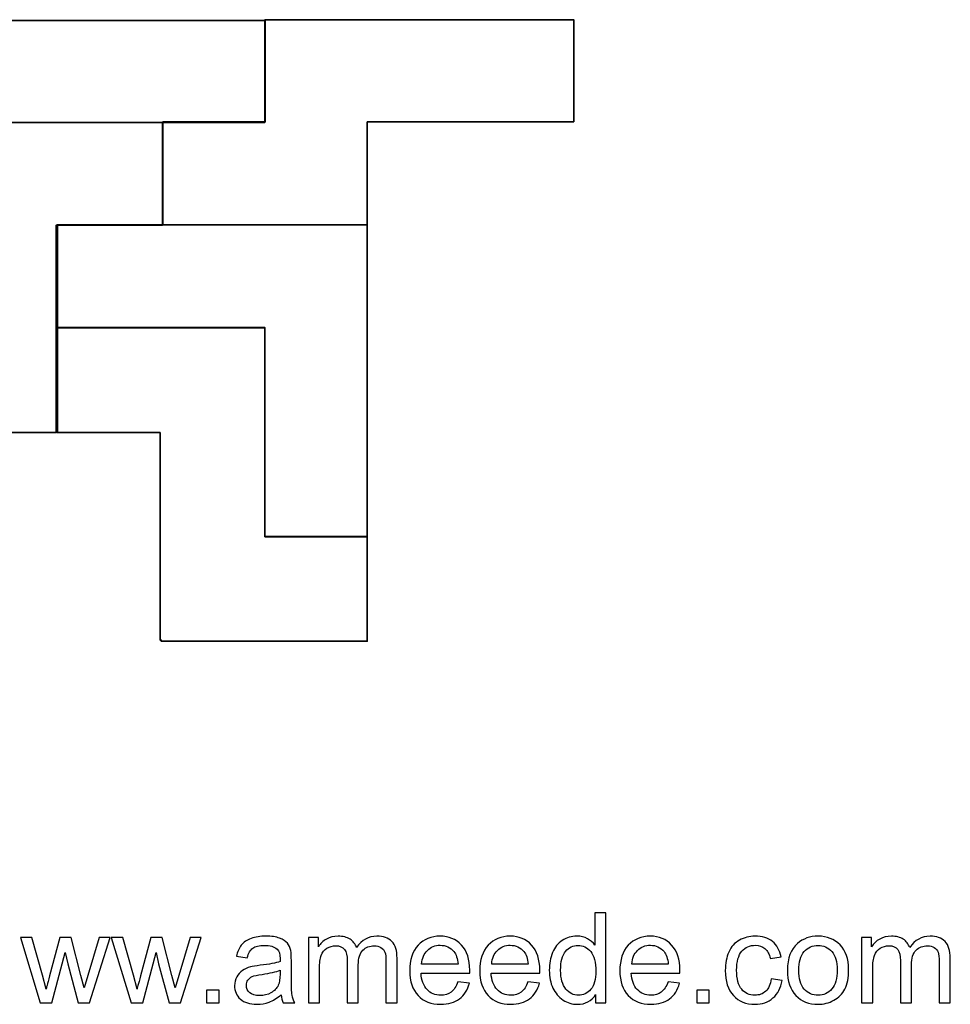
# Model space of a CAD drawing. Header units: centimetres. Extents: x -22.6 to 18, y -21.5 to 17.2.
# Tile 6 of 66: x -2.5 to 3.7, y -21.5 to -14.9. Entities that reach past the tile are written whole.
import ezdxf

# ---------------------------------------------------------------- set-up
doc = ezdxf.new("R2010")
doc.units = ezdxf.units.CM
doc.header["$MEASUREMENT"] = 0
doc.layers.add('Layer 1', color=7, linetype='Continuous')

msp = doc.modelspace()

# ---------------------------------------------------------------- linework, layer by layer
at = {"layer": 'Layer 1', "color": 36, "lineweight": 35}
for points, knots in [([(-2.99923, -15.60958), (-2.99923, -15.60958), (-2.99634, -16.29707), (-2.99634, -16.29707), (-2.99634, -16.29707), (-2.99634, -16.29707), (-3.68094, -16.29707), (-3.68094, -16.29707), (-3.68094, -16.29707), (-3.68094, -16.29707), (-3.68094, -14.92508), (-3.68094, -14.92508), (-3.68094, -14.92508), (-3.68094, -14.92508), (-0.89153, -14.92508), (-0.89153, -14.92508), (-0.89153, -14.92508), (-0.89153, -14.92508), (-0.89153, -15.60958), (-0.89153, -15.60958), (-0.89153, -15.60958), (-0.89153, -15.60958), (-2.99923, -15.60958), (-2.99923, -15.60958)], [0, 0, 0, 0, 0.1428571, 0.1428571, 0.1428571, 0.1428571, 0.2857143, 0.2857143, 0.2857143, 0.2857143, 0.4285714, 0.4285714, 0.4285714, 0.4285714, 0.5714286, 0.5714286, 0.5714286, 0.5714286, 0.7142857, 0.7142857, 0.7142857, 0.7142857, 1, 1, 1, 1]), ([(-0.20386, -15.60502), (-0.20386, -15.60502), (-0.20386, -16.29707), (-0.20386, -16.29707), (-0.20386, -16.29707), (-0.20386, -16.29707), (-1.57708, -16.29707), (-1.57708, -16.29707), (-1.57708, -16.29707), (-1.57708, -16.29707), (-1.57708, -15.60502), (-1.57708, -15.60502), (-1.57708, -15.60502), (-1.57708, -15.60502), (-0.89054, -15.60502), (-0.89054, -15.60502), (-0.89054, -15.60502), (-0.89054, -15.60502), (-0.89054, -14.9189), (-0.89054, -14.9189), (-0.89054, -14.9189), (-0.89054, -14.9189), (1.18436, -14.9189), (1.18436, -14.9189), (1.18436, -14.9189), (1.18436, -14.9189), (1.18436, -15.60502), (1.18436, -15.60502), (1.18436, -15.60502), (1.18436, -15.60502), (-0.20386, -15.60502), (-0.20386, -15.60502)], [0, 0, 0, 0, 0.1111111, 0.1111111, 0.1111111, 0.1111111, 0.2222222, 0.2222222, 0.2222222, 0.2222222, 0.3333333, 0.3333333, 0.3333333, 0.3333333, 0.4444444, 0.4444444, 0.4444444, 0.4444444, 0.5555556, 0.5555556, 0.5555556, 0.5555556, 0.6666667, 0.6666667, 0.6666667, 0.6666667, 0.7777778, 0.7777778, 0.7777778, 0.7777778, 1, 1, 1, 1]), ([(-2.99923, -17.01323), (-2.99923, -17.01323), (-3.68094, -17.01323), (-3.68094, -17.01323), (-3.68094, -17.01323), (-3.68094, -17.01323), (-3.68094, -16.29996), (-3.68094, -16.29996), (-3.68094, -16.29996), (-3.68094, -16.29996), (-2.99923, -16.29996), (-2.99923, -16.29996), (-2.99923, -16.29996), (-2.99923, -16.29996), (-2.99923, -15.60958), (-2.99923, -15.60958), (-2.99923, -15.60958), (-2.99923, -15.60958), (-1.58011, -15.60958), (-1.58011, -15.60958), (-1.58011, -15.60958), (-1.58011, -15.60958), (-1.58011, -16.29996), (-1.58011, -16.29996), (-1.58011, -16.29996), (-1.58011, -16.29996), (-2.29449, -16.29996), (-2.29449, -16.29996), (-2.29449, -16.29996), (-2.29449, -16.29996), (-2.29449, -17.69509), (-2.29449, -17.69509), (-2.29449, -17.69509), (-2.29449, -17.69509), (-2.99923, -17.69509), (-2.99923, -17.69509), (-2.99923, -17.69509), (-2.99923, -17.69509), (-2.99923, -17.01323), (-2.99923, -17.01323)], [0, 0, 0, 0, 0.0909091, 0.0909091, 0.0909091, 0.0909091, 0.1818182, 0.1818182, 0.1818182, 0.1818182, 0.2727273, 0.2727273, 0.2727273, 0.2727273, 0.3636364, 0.3636364, 0.3636364, 0.3636364, 0.4545455, 0.4545455, 0.4545455, 0.4545455, 0.5454545, 0.5454545, 0.5454545, 0.5454545, 0.6363636, 0.6363636, 0.6363636, 0.6363636, 0.7272727, 0.7272727, 0.7272727, 0.7272727, 0.8181818, 0.8181818, 0.8181818, 0.8181818, 1, 1, 1, 1]), ([(-0.89153, -16.98745), (-0.89153, -16.98745), (-2.28623, -16.98745), (-2.28623, -16.98745), (-2.28623, -16.98745), (-2.28623, -16.98745), (-2.28623, -16.29707), (-2.28623, -16.29707), (-2.28623, -16.29707), (-2.28623, -16.29707), (-0.20386, -16.29707), (-0.20386, -16.29707), (-0.20386, -16.29707), (-0.20386, -16.29707), (-0.20386, -18.39515), (-0.20386, -18.39515), (-0.20386, -18.39515), (-0.20386, -18.39515), (-0.89153, -18.39515), (-0.89153, -18.39515), (-0.89153, -18.39515), (-0.89153, -18.39515), (-0.89153, -16.98745), (-0.89153, -16.98745)], [0, 0, 0, 0, 0.1428571, 0.1428571, 0.1428571, 0.1428571, 0.2857143, 0.2857143, 0.2857143, 0.2857143, 0.4285714, 0.4285714, 0.4285714, 0.4285714, 0.5714286, 0.5714286, 0.5714286, 0.5714286, 0.7142857, 0.7142857, 0.7142857, 0.7142857, 1, 1, 1, 1]), ([(-1.59666, -17.69509), (-1.59666, -17.69509), (-2.28623, -17.69509), (-2.28623, -17.69509), (-2.28623, -17.69509), (-2.28623, -17.69509), (-2.28623, -16.98996), (-2.28623, -16.98996), (-2.28623, -16.98996), (-2.28623, -16.98996), (-0.89153, -16.98996), (-0.89153, -16.98996), (-0.89153, -16.98996), (-0.89153, -16.98996), (-0.89153, -18.3925), (-0.89153, -18.3925), (-0.89153, -18.3925), (-0.89153, -18.3925), (-0.20386, -18.3925), (-0.20386, -18.3925), (-0.20386, -18.3925), (-0.20386, -18.3925), (-0.20386, -19.09767), (-0.20386, -19.09767), (-0.20386, -19.09767), (-0.20386, -19.09767), (-1.58879, -19.09767), (-1.58879, -19.09767), (-1.58879, -19.09767), (-1.58879, -19.09767), (-1.58879, -19.0898), (-1.58879, -19.0898), (-1.58879, -19.0898), (-1.58879, -19.0898), (-1.59666, -19.0898), (-1.59666, -19.0898), (-1.59666, -19.0898), (-1.59666, -19.0898), (-1.59666, -17.69509), (-1.59666, -17.69509)], [0, 0, 0, 0, 0.0909091, 0.0909091, 0.0909091, 0.0909091, 0.1818182, 0.1818182, 0.1818182, 0.1818182, 0.2727273, 0.2727273, 0.2727273, 0.2727273, 0.3636364, 0.3636364, 0.3636364, 0.3636364, 0.4545455, 0.4545455, 0.4545455, 0.4545455, 0.5454545, 0.5454545, 0.5454545, 0.5454545, 0.6363636, 0.6363636, 0.6363636, 0.6363636, 0.7272727, 0.7272727, 0.7272727, 0.7272727, 0.8181818, 0.8181818, 0.8181818, 0.8181818, 1, 1, 1, 1])]:
    msp.add_open_spline(points, degree=3, knots=knots, dxfattribs=at)
at = {"layer": 'Layer 1', "color": 250}
for points, knots in [([(1.33106, -21.52908), (1.33106, -21.52908), (1.33106, -21.47334), (1.33106, -21.47334), (1.33106, -21.47334), (1.30327, -21.51666), (1.26234, -21.53839), (1.2083, -21.53839), (1.2083, -21.53839), (1.1733, -21.53839), (1.14113, -21.5288), (1.11192, -21.50947), (1.11192, -21.50947), (1.08257, -21.49027), (1.05985, -21.46332), (1.04362, -21.42889), (1.04362, -21.42889), (1.02753, -21.39432), (1.01949, -21.35467), (1.01949, -21.30979), (1.01949, -21.30979), (1.01949, -21.26605), (1.02683, -21.2264), (1.04136, -21.19069), (1.04136, -21.19069), (1.05604, -21.15513), (1.07791, -21.12776), (1.10712, -21.10885), (1.10712, -21.10885), (1.13619, -21.0898), (1.16893, -21.08034), (1.20491, -21.08034), (1.20491, -21.08034), (1.23144, -21.08034), (1.25501, -21.08599), (1.27561, -21.09714), (1.27561, -21.09714), (1.29621, -21.10829), (1.313, -21.12296), (1.32598, -21.14088), (1.32598, -21.14088), (1.32598, -21.14088), (1.32598, -20.92286), (1.32598, -20.92286), (1.32598, -20.92286), (1.32598, -20.92286), (1.40049, -20.92286), (1.40049, -20.92286), (1.40049, -20.92286), (1.40049, -20.92286), (1.40049, -21.52908), (1.40049, -21.52908), (1.40049, -21.52908), (1.40049, -21.52908), (1.33106, -21.52908), (1.33106, -21.52908)], [0, 0, 0, 0, 0.0666667, 0.0666667, 0.0666667, 0.0666667, 0.1333333, 0.1333333, 0.1333333, 0.1333333, 0.2, 0.2, 0.2, 0.2, 0.2666667, 0.2666667, 0.2666667, 0.2666667, 0.3333333, 0.3333333, 0.3333333, 0.3333333, 0.4, 0.4, 0.4, 0.4, 0.4666667, 0.4666667, 0.4666667, 0.4666667, 0.5333333, 0.5333333, 0.5333333, 0.5333333, 0.6, 0.6, 0.6, 0.6, 0.6666667, 0.6666667, 0.6666667, 0.6666667, 0.7333333, 0.7333333, 0.7333333, 0.7333333, 0.8, 0.8, 0.8, 0.8, 0.8666667, 0.8666667, 0.8666667, 0.8666667, 1, 1, 1, 1]), ([(-2.4029, -21.52908), (-2.4029, -21.52908), (-2.53568, -21.08966), (-2.53568, -21.08966), (-2.53568, -21.08966), (-2.53568, -21.08966), (-2.45779, -21.08966), (-2.45779, -21.08966), (-2.45779, -21.08966), (-2.45779, -21.08966), (-2.38766, -21.34324), (-2.38766, -21.34324), (-2.38766, -21.34324), (-2.38766, -21.34324), (-2.36282, -21.43764), (-2.36282, -21.43764), (-2.36282, -21.43764), (-2.36183, -21.43298), (-2.35421, -21.40279), (-2.3401, -21.34705), (-2.3401, -21.34705), (-2.3401, -21.34705), (-2.27053, -21.08966), (-2.27053, -21.08966), (-2.27053, -21.08966), (-2.27053, -21.08966), (-2.19419, -21.08966), (-2.19419, -21.08966), (-2.19419, -21.08966), (-2.19419, -21.08966), (-2.12801, -21.34479), (-2.12801, -21.34479), (-2.12801, -21.34479), (-2.12801, -21.34479), (-2.10642, -21.42847), (-2.10642, -21.42847), (-2.10642, -21.42847), (-2.10642, -21.42847), (-2.08116, -21.34366), (-2.08116, -21.34366), (-2.08116, -21.34366), (-2.08116, -21.34366), (-2.00524, -21.08966), (-2.00524, -21.08966), (-2.00524, -21.08966), (-2.00524, -21.08966), (-1.93285, -21.08966), (-1.93285, -21.08966), (-1.93285, -21.08966), (-1.93285, -21.08966), (-2.07072, -21.52908), (-2.07072, -21.52908), (-2.07072, -21.52908), (-2.07072, -21.52908), (-2.14777, -21.52908), (-2.14777, -21.52908), (-2.14777, -21.52908), (-2.14777, -21.52908), (-2.21748, -21.26619), (-2.21748, -21.26619), (-2.21748, -21.26619), (-2.21748, -21.26619), (-2.23512, -21.19098), (-2.23512, -21.19098), (-2.23512, -21.19098), (-2.23512, -21.19098), (-2.32402, -21.52908), (-2.32402, -21.52908), (-2.32402, -21.52908), (-2.32402, -21.52908), (-2.4029, -21.52908), (-2.4029, -21.52908)], [0, 0, 0, 0, 0.0526316, 0.0526316, 0.0526316, 0.0526316, 0.1052632, 0.1052632, 0.1052632, 0.1052632, 0.1578947, 0.1578947, 0.1578947, 0.1578947, 0.2105263, 0.2105263, 0.2105263, 0.2105263, 0.2631579, 0.2631579, 0.2631579, 0.2631579, 0.3157895, 0.3157895, 0.3157895, 0.3157895, 0.3684211, 0.3684211, 0.3684211, 0.3684211, 0.4210526, 0.4210526, 0.4210526, 0.4210526, 0.4736842, 0.4736842, 0.4736842, 0.4736842, 0.5263158, 0.5263158, 0.5263158, 0.5263158, 0.5789474, 0.5789474, 0.5789474, 0.5789474, 0.6315789, 0.6315789, 0.6315789, 0.6315789, 0.6842105, 0.6842105, 0.6842105, 0.6842105, 0.7368421, 0.7368421, 0.7368421, 0.7368421, 0.7894737, 0.7894737, 0.7894737, 0.7894737, 0.8421053, 0.8421053, 0.8421053, 0.8421053, 0.8947368, 0.8947368, 0.8947368, 0.8947368, 1, 1, 1, 1]), ([(-1.79146, -21.52908), (-1.79146, -21.52908), (-1.92424, -21.08966), (-1.92424, -21.08966), (-1.92424, -21.08966), (-1.92424, -21.08966), (-1.84635, -21.08966), (-1.84635, -21.08966), (-1.84635, -21.08966), (-1.84635, -21.08966), (-1.77622, -21.34324), (-1.77622, -21.34324), (-1.77622, -21.34324), (-1.77622, -21.34324), (-1.75138, -21.43764), (-1.75138, -21.43764), (-1.75138, -21.43764), (-1.75039, -21.43298), (-1.74277, -21.40279), (-1.72866, -21.34705), (-1.72866, -21.34705), (-1.72866, -21.34705), (-1.65909, -21.08966), (-1.65909, -21.08966), (-1.65909, -21.08966), (-1.65909, -21.08966), (-1.58275, -21.08966), (-1.58275, -21.08966), (-1.58275, -21.08966), (-1.58275, -21.08966), (-1.51657, -21.34479), (-1.51657, -21.34479), (-1.51657, -21.34479), (-1.51657, -21.34479), (-1.49498, -21.42847), (-1.49498, -21.42847), (-1.49498, -21.42847), (-1.49498, -21.42847), (-1.46972, -21.34366), (-1.46972, -21.34366), (-1.46972, -21.34366), (-1.46972, -21.34366), (-1.3938, -21.08966), (-1.3938, -21.08966), (-1.3938, -21.08966), (-1.3938, -21.08966), (-1.32141, -21.08966), (-1.32141, -21.08966), (-1.32141, -21.08966), (-1.32141, -21.08966), (-1.45928, -21.52908), (-1.45928, -21.52908), (-1.45928, -21.52908), (-1.45928, -21.52908), (-1.53633, -21.52908), (-1.53633, -21.52908), (-1.53633, -21.52908), (-1.53633, -21.52908), (-1.60604, -21.26619), (-1.60604, -21.26619), (-1.60604, -21.26619), (-1.60604, -21.26619), (-1.62368, -21.19098), (-1.62368, -21.19098), (-1.62368, -21.19098), (-1.62368, -21.19098), (-1.71258, -21.52908), (-1.71258, -21.52908), (-1.71258, -21.52908), (-1.71258, -21.52908), (-1.79146, -21.52908), (-1.79146, -21.52908)], [0, 0, 0, 0, 0.0526316, 0.0526316, 0.0526316, 0.0526316, 0.1052632, 0.1052632, 0.1052632, 0.1052632, 0.1578947, 0.1578947, 0.1578947, 0.1578947, 0.2105263, 0.2105263, 0.2105263, 0.2105263, 0.2631579, 0.2631579, 0.2631579, 0.2631579, 0.3157895, 0.3157895, 0.3157895, 0.3157895, 0.3684211, 0.3684211, 0.3684211, 0.3684211, 0.4210526, 0.4210526, 0.4210526, 0.4210526, 0.4736842, 0.4736842, 0.4736842, 0.4736842, 0.5263158, 0.5263158, 0.5263158, 0.5263158, 0.5789474, 0.5789474, 0.5789474, 0.5789474, 0.6315789, 0.6315789, 0.6315789, 0.6315789, 0.6842105, 0.6842105, 0.6842105, 0.6842105, 0.7368421, 0.7368421, 0.7368421, 0.7368421, 0.7894737, 0.7894737, 0.7894737, 0.7894737, 0.8421053, 0.8421053, 0.8421053, 0.8421053, 0.8947368, 0.8947368, 0.8947368, 0.8947368, 1, 1, 1, 1]), ([(-0.7835, -21.47405), (-0.81116, -21.49761), (-0.83783, -21.51412), (-0.86337, -21.52386), (-0.86337, -21.52386), (-0.88891, -21.5336), (-0.91628, -21.53839), (-0.94564, -21.53839), (-0.94564, -21.53839), (-0.9939, -21.53839), (-1.03101, -21.52668), (-1.05697, -21.50312), (-1.05697, -21.50312), (-1.08294, -21.47969), (-1.09592, -21.44963), (-1.09592, -21.41309), (-1.09592, -21.41309), (-1.09592, -21.39164), (-1.09098, -21.37202), (-1.08124, -21.35424), (-1.08124, -21.35424), (-1.07137, -21.33646), (-1.05853, -21.32235), (-1.04272, -21.31163), (-1.04272, -21.31163), (-1.02678, -21.3009), (-1.009, -21.29272), (-0.9891, -21.28721), (-0.9891, -21.28721), (-0.97442, -21.2834), (-0.95227, -21.27974), (-0.92278, -21.27607), (-0.92278, -21.27607), (-0.86266, -21.26901), (-0.81821, -21.2604), (-0.78985, -21.25053), (-0.78985, -21.25053), (-0.78957, -21.24037), (-0.78943, -21.23387), (-0.78943, -21.23119), (-0.78943, -21.23119), (-0.78943, -21.201), (-0.79648, -21.17969), (-0.81059, -21.16727), (-0.81059, -21.16727), (-0.82964, -21.15048), (-0.85801, -21.14215), (-0.89554, -21.14215), (-0.89554, -21.14215), (-0.93068, -21.14215), (-0.95664, -21.14836), (-0.97329, -21.16064), (-0.97329, -21.16064), (-0.99009, -21.17291), (-1.00236, -21.19465), (-1.01041, -21.22597), (-1.01041, -21.22597), (-1.01041, -21.22597), (-1.08322, -21.21581), (-1.08322, -21.21581), (-1.08322, -21.21581), (-1.07659, -21.18463), (-1.06572, -21.15937), (-1.05048, -21.14018), (-1.05048, -21.14018), (-1.03524, -21.12099), (-1.01323, -21.10631), (-0.98444, -21.09587), (-0.98444, -21.09587), (-0.9558, -21.08557), (-0.92235, -21.08034), (-0.88453, -21.08034), (-0.88453, -21.08034), (-0.847, -21.08034), (-0.81638, -21.08472), (-0.79281, -21.09361), (-0.79281, -21.09361), (-0.76939, -21.1025), (-0.75203, -21.11351), (-0.74102, -21.12691), (-0.74102, -21.12691), (-0.73002, -21.14032), (-0.72226, -21.15725), (-0.71774, -21.17771), (-0.71774, -21.17771), (-0.71534, -21.19041), (-0.71407, -21.21327), (-0.71407, -21.24615), (-0.71407, -21.24615), (-0.71407, -21.24615), (-0.71407, -21.34493), (-0.71407, -21.34493), (-0.71407, -21.34493), (-0.71407, -21.41393), (-0.71252, -21.45754), (-0.70942, -21.47602), (-0.70942, -21.47602), (-0.70645, -21.49451), (-0.70024, -21.51215), (-0.69121, -21.52908), (-0.69121, -21.52908), (-0.69121, -21.52908), (-0.76911, -21.52908), (-0.76911, -21.52908), (-0.76911, -21.52908), (-0.77658, -21.51342), (-0.78138, -21.49507), (-0.7835, -21.47405)], [0, 0, 0, 0, 0.0357143, 0.0357143, 0.0357143, 0.0357143, 0.0714286, 0.0714286, 0.0714286, 0.0714286, 0.1071429, 0.1071429, 0.1071429, 0.1071429, 0.1428571, 0.1428571, 0.1428571, 0.1428571, 0.1785714, 0.1785714, 0.1785714, 0.1785714, 0.2142857, 0.2142857, 0.2142857, 0.2142857, 0.25, 0.25, 0.25, 0.25, 0.2857143, 0.2857143, 0.2857143, 0.2857143, 0.3214286, 0.3214286, 0.3214286, 0.3214286, 0.3571429, 0.3571429, 0.3571429, 0.3571429, 0.3928571, 0.3928571, 0.3928571, 0.3928571, 0.4285714, 0.4285714, 0.4285714, 0.4285714, 0.4642857, 0.4642857, 0.4642857, 0.4642857, 0.5, 0.5, 0.5, 0.5, 0.5357143, 0.5357143, 0.5357143, 0.5357143, 0.5714286, 0.5714286, 0.5714286, 0.5714286, 0.6071429, 0.6071429, 0.6071429, 0.6071429, 0.6428571, 0.6428571, 0.6428571, 0.6428571, 0.6785714, 0.6785714, 0.6785714, 0.6785714, 0.7142857, 0.7142857, 0.7142857, 0.7142857, 0.75, 0.75, 0.75, 0.75, 0.7857143, 0.7857143, 0.7857143, 0.7857143, 0.8214286, 0.8214286, 0.8214286, 0.8214286, 0.8571429, 0.8571429, 0.8571429, 0.8571429, 0.8928571, 0.8928571, 0.8928571, 0.8928571, 0.9285714, 0.9285714, 0.9285714, 0.9285714, 1, 1, 1, 1]), ([(-0.59963, -21.52908), (-0.59963, -21.52908), (-0.59963, -21.08966), (-0.59963, -21.08966), (-0.59963, -21.08966), (-0.59963, -21.08966), (-0.53274, -21.08966), (-0.53274, -21.08966), (-0.53274, -21.08966), (-0.53274, -21.08966), (-0.53274, -21.15175), (-0.53274, -21.15175), (-0.53274, -21.15175), (-0.51906, -21.1303), (-0.50071, -21.11294), (-0.47785, -21.09996), (-0.47785, -21.09996), (-0.45499, -21.08684), (-0.42903, -21.08034), (-0.39982, -21.08034), (-0.39982, -21.08034), (-0.36736, -21.08034), (-0.34069, -21.08712), (-0.31995, -21.10052), (-0.31995, -21.10052), (-0.2992, -21.11407), (-0.28453, -21.13284), (-0.27606, -21.15711), (-0.27606, -21.15711), (-0.24107, -21.10589), (-0.19577, -21.08034), (-0.13989, -21.08034), (-0.13989, -21.08034), (-0.09614, -21.08034), (-0.06242, -21.09234), (-0.03899, -21.11647), (-0.03899, -21.11647), (-0.01543, -21.1406), (-0.00357, -21.17771), (-0.00357, -21.22781), (-0.00357, -21.22781), (-0.00357, -21.22781), (-0.00357, -21.52908), (-0.00357, -21.52908), (-0.00357, -21.52908), (-0.00357, -21.52908), (-0.07808, -21.52908), (-0.07808, -21.52908), (-0.07808, -21.52908), (-0.07808, -21.52908), (-0.07808, -21.2525), (-0.07808, -21.2525), (-0.07808, -21.2525), (-0.07808, -21.22287), (-0.08062, -21.20142), (-0.08542, -21.1883), (-0.08542, -21.1883), (-0.09022, -21.17517), (-0.09897, -21.16473), (-0.11181, -21.15669), (-0.11181, -21.15669), (-0.12451, -21.14864), (-0.13946, -21.14469), (-0.15654, -21.14469), (-0.15654, -21.14469), (-0.18758, -21.14469), (-0.21327, -21.15499), (-0.23373, -21.17545), (-0.23373, -21.17545), (-0.25419, -21.19606), (-0.26435, -21.22894), (-0.26435, -21.27409), (-0.26435, -21.27409), (-0.26435, -21.27409), (-0.26435, -21.52908), (-0.26435, -21.52908), (-0.26435, -21.52908), (-0.26435, -21.52908), (-0.33886, -21.52908), (-0.33886, -21.52908), (-0.33886, -21.52908), (-0.33886, -21.52908), (-0.33886, -21.24389), (-0.33886, -21.24389), (-0.33886, -21.24389), (-0.33886, -21.21087), (-0.34492, -21.18604), (-0.35706, -21.16953), (-0.35706, -21.16953), (-0.36919, -21.15302), (-0.38909, -21.14469), (-0.41661, -21.14469), (-0.41661, -21.14469), (-0.43749, -21.14469), (-0.45682, -21.1502), (-0.4746, -21.1612), (-0.4746, -21.1612), (-0.49238, -21.17221), (-0.50523, -21.1883), (-0.51327, -21.2096), (-0.51327, -21.2096), (-0.52117, -21.23077), (-0.52512, -21.26139), (-0.52512, -21.30133), (-0.52512, -21.30133), (-0.52512, -21.30133), (-0.52512, -21.52908), (-0.52512, -21.52908), (-0.52512, -21.52908), (-0.52512, -21.52908), (-0.59963, -21.52908), (-0.59963, -21.52908)], [0, 0, 0, 0, 0.0344828, 0.0344828, 0.0344828, 0.0344828, 0.0689655, 0.0689655, 0.0689655, 0.0689655, 0.1034483, 0.1034483, 0.1034483, 0.1034483, 0.137931, 0.137931, 0.137931, 0.137931, 0.1724138, 0.1724138, 0.1724138, 0.1724138, 0.2068966, 0.2068966, 0.2068966, 0.2068966, 0.2413793, 0.2413793, 0.2413793, 0.2413793, 0.2758621, 0.2758621, 0.2758621, 0.2758621, 0.3103448, 0.3103448, 0.3103448, 0.3103448, 0.3448276, 0.3448276, 0.3448276, 0.3448276, 0.3793103, 0.3793103, 0.3793103, 0.3793103, 0.4137931, 0.4137931, 0.4137931, 0.4137931, 0.4482759, 0.4482759, 0.4482759, 0.4482759, 0.4827586, 0.4827586, 0.4827586, 0.4827586, 0.5172414, 0.5172414, 0.5172414, 0.5172414, 0.5517241, 0.5517241, 0.5517241, 0.5517241, 0.5862069, 0.5862069, 0.5862069, 0.5862069, 0.6206897, 0.6206897, 0.6206897, 0.6206897, 0.6551724, 0.6551724, 0.6551724, 0.6551724, 0.6896552, 0.6896552, 0.6896552, 0.6896552, 0.7241379, 0.7241379, 0.7241379, 0.7241379, 0.7586207, 0.7586207, 0.7586207, 0.7586207, 0.7931034, 0.7931034, 0.7931034, 0.7931034, 0.8275862, 0.8275862, 0.8275862, 0.8275862, 0.862069, 0.862069, 0.862069, 0.862069, 0.8965517, 0.8965517, 0.8965517, 0.8965517, 0.9310345, 0.9310345, 0.9310345, 0.9310345, 1, 1, 1, 1]), ([(0.40537, -21.38684), (0.40537, -21.38684), (0.48242, -21.397), (0.48242, -21.397), (0.48242, -21.397), (0.47042, -21.44173), (0.44799, -21.47659), (0.41525, -21.50128), (0.41525, -21.50128), (0.38251, -21.52598), (0.34074, -21.53839), (0.2898, -21.53839), (0.2898, -21.53839), (0.22574, -21.53839), (0.17494, -21.51864), (0.1374, -21.47913), (0.1374, -21.47913), (0.09986, -21.43976), (0.0811, -21.3843), (0.0811, -21.31304), (0.0811, -21.31304), (0.0811, -21.23938), (0.10001, -21.18209), (0.13796, -21.14145), (0.13796, -21.14145), (0.17592, -21.10066), (0.22517, -21.08034), (0.28571, -21.08034), (0.28571, -21.08034), (0.34427, -21.08034), (0.39211, -21.10024), (0.42922, -21.14018), (0.42922, -21.14018), (0.46633, -21.18011), (0.48496, -21.23627), (0.48496, -21.30866), (0.48496, -21.30866), (0.48496, -21.31304), (0.48482, -21.31967), (0.48454, -21.32842), (0.48454, -21.32842), (0.48454, -21.32842), (0.1573, -21.32842), (0.1573, -21.32842), (0.1573, -21.32842), (0.16012, -21.37654), (0.17367, -21.41351), (0.19822, -21.43905), (0.19822, -21.43905), (0.22263, -21.46459), (0.25325, -21.47743), (0.2898, -21.47743), (0.2898, -21.47743), (0.31704, -21.47743), (0.34032, -21.47024), (0.35951, -21.45584), (0.35951, -21.45584), (0.37884, -21.44145), (0.39408, -21.41845), (0.40537, -21.38684)], [0, 0, 0, 0, 0.0625, 0.0625, 0.0625, 0.0625, 0.125, 0.125, 0.125, 0.125, 0.1875, 0.1875, 0.1875, 0.1875, 0.25, 0.25, 0.25, 0.25, 0.3125, 0.3125, 0.3125, 0.3125, 0.375, 0.375, 0.375, 0.375, 0.4375, 0.4375, 0.4375, 0.4375, 0.5, 0.5, 0.5, 0.5, 0.5625, 0.5625, 0.5625, 0.5625, 0.625, 0.625, 0.625, 0.625, 0.6875, 0.6875, 0.6875, 0.6875, 0.75, 0.75, 0.75, 0.75, 0.8125, 0.8125, 0.8125, 0.8125, 0.875, 0.875, 0.875, 0.875, 1, 1, 1, 1]), ([(0.87626, -21.38684), (0.87626, -21.38684), (0.95331, -21.397), (0.95331, -21.397), (0.95331, -21.397), (0.94131, -21.44173), (0.91888, -21.47659), (0.88614, -21.50128), (0.88614, -21.50128), (0.8534, -21.52598), (0.81163, -21.53839), (0.76069, -21.53839), (0.76069, -21.53839), (0.69663, -21.53839), (0.64583, -21.51864), (0.60829, -21.47913), (0.60829, -21.47913), (0.57075, -21.43976), (0.55199, -21.3843), (0.55199, -21.31304), (0.55199, -21.31304), (0.55199, -21.23938), (0.5709, -21.18209), (0.60885, -21.14145), (0.60885, -21.14145), (0.64681, -21.10066), (0.69606, -21.08034), (0.7566, -21.08034), (0.7566, -21.08034), (0.81516, -21.08034), (0.863, -21.10024), (0.90011, -21.14018), (0.90011, -21.14018), (0.93722, -21.18011), (0.95585, -21.23627), (0.95585, -21.30866), (0.95585, -21.30866), (0.95585, -21.31304), (0.95571, -21.31967), (0.95543, -21.32842), (0.95543, -21.32842), (0.95543, -21.32842), (0.62819, -21.32842), (0.62819, -21.32842), (0.62819, -21.32842), (0.63101, -21.37654), (0.64456, -21.41351), (0.66911, -21.43905), (0.66911, -21.43905), (0.69352, -21.46459), (0.72414, -21.47743), (0.76069, -21.47743), (0.76069, -21.47743), (0.78793, -21.47743), (0.81121, -21.47024), (0.8304, -21.45584), (0.8304, -21.45584), (0.84973, -21.44145), (0.86497, -21.41845), (0.87626, -21.38684)], [0, 0, 0, 0, 0.0625, 0.0625, 0.0625, 0.0625, 0.125, 0.125, 0.125, 0.125, 0.1875, 0.1875, 0.1875, 0.1875, 0.25, 0.25, 0.25, 0.25, 0.3125, 0.3125, 0.3125, 0.3125, 0.375, 0.375, 0.375, 0.375, 0.4375, 0.4375, 0.4375, 0.4375, 0.5, 0.5, 0.5, 0.5, 0.5625, 0.5625, 0.5625, 0.5625, 0.625, 0.625, 0.625, 0.625, 0.6875, 0.6875, 0.6875, 0.6875, 0.75, 0.75, 0.75, 0.75, 0.8125, 0.8125, 0.8125, 0.8125, 0.875, 0.875, 0.875, 0.875, 1, 1, 1, 1]), ([(1.81804, -21.38684), (1.81804, -21.38684), (1.89509, -21.397), (1.89509, -21.397), (1.89509, -21.397), (1.88309, -21.44173), (1.86066, -21.47659), (1.82792, -21.50128), (1.82792, -21.50128), (1.79518, -21.52598), (1.75341, -21.53839), (1.70247, -21.53839), (1.70247, -21.53839), (1.63841, -21.53839), (1.58761, -21.51864), (1.55007, -21.47913), (1.55007, -21.47913), (1.51253, -21.43976), (1.49377, -21.3843), (1.49377, -21.31304), (1.49377, -21.31304), (1.49377, -21.23938), (1.51268, -21.18209), (1.55063, -21.14145), (1.55063, -21.14145), (1.58859, -21.10066), (1.63784, -21.08034), (1.69838, -21.08034), (1.69838, -21.08034), (1.75694, -21.08034), (1.80478, -21.10024), (1.84189, -21.14018), (1.84189, -21.14018), (1.879, -21.18011), (1.89763, -21.23627), (1.89763, -21.30866), (1.89763, -21.30866), (1.89763, -21.31304), (1.89749, -21.31967), (1.89721, -21.32842), (1.89721, -21.32842), (1.89721, -21.32842), (1.56997, -21.32842), (1.56997, -21.32842), (1.56997, -21.32842), (1.57279, -21.37654), (1.58634, -21.41351), (1.61089, -21.43905), (1.61089, -21.43905), (1.6353, -21.46459), (1.66592, -21.47743), (1.70247, -21.47743), (1.70247, -21.47743), (1.72971, -21.47743), (1.75299, -21.47024), (1.77218, -21.45584), (1.77218, -21.45584), (1.79151, -21.44145), (1.80675, -21.41845), (1.81804, -21.38684)], [0, 0, 0, 0, 0.0625, 0.0625, 0.0625, 0.0625, 0.125, 0.125, 0.125, 0.125, 0.1875, 0.1875, 0.1875, 0.1875, 0.25, 0.25, 0.25, 0.25, 0.3125, 0.3125, 0.3125, 0.3125, 0.375, 0.375, 0.375, 0.375, 0.4375, 0.4375, 0.4375, 0.4375, 0.5, 0.5, 0.5, 0.5, 0.5625, 0.5625, 0.5625, 0.5625, 0.625, 0.625, 0.625, 0.625, 0.6875, 0.6875, 0.6875, 0.6875, 0.75, 0.75, 0.75, 0.75, 0.8125, 0.8125, 0.8125, 0.8125, 0.875, 0.875, 0.875, 0.875, 1, 1, 1, 1]), ([(2.51146, -21.36821), (2.51146, -21.36821), (2.58427, -21.37837), (2.58427, -21.37837), (2.58427, -21.37837), (2.57623, -21.42847), (2.55591, -21.46756), (2.52303, -21.49592), (2.52303, -21.49592), (2.49015, -21.52428), (2.44965, -21.53839), (2.40182, -21.53839), (2.40182, -21.53839), (2.34185, -21.53839), (2.29358, -21.51878), (2.25718, -21.47955), (2.25718, -21.47955), (2.22063, -21.44032), (2.20243, -21.38416), (2.20243, -21.31106), (2.20243, -21.31106), (2.20243, -21.26365), (2.21033, -21.2223), (2.22599, -21.18674), (2.22599, -21.18674), (2.24166, -21.15132), (2.2655, -21.12465), (2.29768, -21.10702), (2.29768, -21.10702), (2.32971, -21.08923), (2.36456, -21.08034), (2.40238, -21.08034), (2.40238, -21.08034), (2.44994, -21.08034), (2.48902, -21.09234), (2.51922, -21.11647), (2.51922, -21.11647), (2.54956, -21.1406), (2.56903, -21.17489), (2.5775, -21.2192), (2.5775, -21.2192), (2.5775, -21.2192), (2.50553, -21.23021), (2.50553, -21.23021), (2.50553, -21.23021), (2.49862, -21.20071), (2.48648, -21.17856), (2.46885, -21.1636), (2.46885, -21.1636), (2.45135, -21.14878), (2.43018, -21.14131), (2.40535, -21.14131), (2.40535, -21.14131), (2.36781, -21.14131), (2.33733, -21.15471), (2.31376, -21.18152), (2.31376, -21.18152), (2.29034, -21.20847), (2.27863, -21.25081), (2.27863, -21.30895), (2.27863, -21.30895), (2.27863, -21.36793), (2.28992, -21.41069), (2.31249, -21.43736), (2.31249, -21.43736), (2.33521, -21.46403), (2.36471, -21.47743), (2.40097, -21.47743), (2.40097, -21.47743), (2.43032, -21.47743), (2.45473, -21.46854), (2.47421, -21.45062), (2.47421, -21.45062), (2.49382, -21.43284), (2.50624, -21.40533), (2.51146, -21.36821)], [0, 0, 0, 0, 0.05, 0.05, 0.05, 0.05, 0.1, 0.1, 0.1, 0.1, 0.15, 0.15, 0.15, 0.15, 0.2, 0.2, 0.2, 0.2, 0.25, 0.25, 0.25, 0.25, 0.3, 0.3, 0.3, 0.3, 0.35, 0.35, 0.35, 0.35, 0.4, 0.4, 0.4, 0.4, 0.45, 0.45, 0.45, 0.45, 0.5, 0.5, 0.5, 0.5, 0.55, 0.55, 0.55, 0.55, 0.6, 0.6, 0.6, 0.6, 0.65, 0.65, 0.65, 0.65, 0.7, 0.7, 0.7, 0.7, 0.75, 0.75, 0.75, 0.75, 0.8, 0.8, 0.8, 0.8, 0.85, 0.85, 0.85, 0.85, 0.9, 0.9, 0.9, 0.9, 1, 1, 1, 1]), ([(2.61984, -21.30937), (2.61984, -21.22823), (2.64242, -21.16812), (2.68771, -21.12903), (2.68771, -21.12903), (2.72539, -21.09657), (2.77154, -21.08034), (2.82586, -21.08034), (2.82586, -21.08034), (2.88612, -21.08034), (2.93551, -21.1001), (2.97389, -21.13961), (2.97389, -21.13961), (3.01213, -21.17898), (3.03132, -21.23359), (3.03132, -21.30316), (3.03132, -21.30316), (3.03132, -21.3596), (3.02286, -21.40391), (3.00592, -21.43623), (3.00592, -21.43623), (2.98899, -21.46854), (2.96429, -21.49366), (2.93184, -21.51158), (2.93184, -21.51158), (2.89952, -21.5295), (2.8641, -21.53839), (2.82586, -21.53839), (2.82586, -21.53839), (2.76434, -21.53839), (2.71467, -21.51878), (2.67671, -21.47941), (2.67671, -21.47941), (2.63875, -21.44004), (2.61984, -21.38331), (2.61984, -21.30937)], [0, 0, 0, 0, 0.1, 0.1, 0.1, 0.1, 0.2, 0.2, 0.2, 0.2, 0.3, 0.3, 0.3, 0.3, 0.4, 0.4, 0.4, 0.4, 0.5, 0.5, 0.5, 0.5, 0.6, 0.6, 0.6, 0.6, 0.7, 0.7, 0.7, 0.7, 0.8, 0.8, 0.8, 0.8, 1, 1, 1, 1]), ([(3.11867, -21.52908), (3.11867, -21.52908), (3.11867, -21.08966), (3.11867, -21.08966), (3.11867, -21.08966), (3.11867, -21.08966), (3.18556, -21.08966), (3.18556, -21.08966), (3.18556, -21.08966), (3.18556, -21.08966), (3.18556, -21.15175), (3.18556, -21.15175), (3.18556, -21.15175), (3.19924, -21.1303), (3.21759, -21.11294), (3.24045, -21.09996), (3.24045, -21.09996), (3.26331, -21.08684), (3.28927, -21.08034), (3.31848, -21.08034), (3.31848, -21.08034), (3.35094, -21.08034), (3.37761, -21.08712), (3.39835, -21.10052), (3.39835, -21.10052), (3.4191, -21.11407), (3.43377, -21.13284), (3.44224, -21.15711), (3.44224, -21.15711), (3.47723, -21.10589), (3.52253, -21.08034), (3.57841, -21.08034), (3.57841, -21.08034), (3.62216, -21.08034), (3.65588, -21.09234), (3.67931, -21.11647), (3.67931, -21.11647), (3.70287, -21.1406), (3.71473, -21.17771), (3.71473, -21.22781), (3.71473, -21.22781), (3.71473, -21.22781), (3.71473, -21.52908), (3.71473, -21.52908), (3.71473, -21.52908), (3.71473, -21.52908), (3.64022, -21.52908), (3.64022, -21.52908), (3.64022, -21.52908), (3.64022, -21.52908), (3.64022, -21.2525), (3.64022, -21.2525), (3.64022, -21.2525), (3.64022, -21.22287), (3.63768, -21.20142), (3.63288, -21.1883), (3.63288, -21.1883), (3.62808, -21.17517), (3.61933, -21.16473), (3.60649, -21.15669), (3.60649, -21.15669), (3.59379, -21.14864), (3.57884, -21.14469), (3.56176, -21.14469), (3.56176, -21.14469), (3.53072, -21.14469), (3.50503, -21.15499), (3.48457, -21.17545), (3.48457, -21.17545), (3.46411, -21.19606), (3.45395, -21.22894), (3.45395, -21.27409), (3.45395, -21.27409), (3.45395, -21.27409), (3.45395, -21.52908), (3.45395, -21.52908), (3.45395, -21.52908), (3.45395, -21.52908), (3.37944, -21.52908), (3.37944, -21.52908), (3.37944, -21.52908), (3.37944, -21.52908), (3.37944, -21.24389), (3.37944, -21.24389), (3.37944, -21.24389), (3.37944, -21.21087), (3.37338, -21.18604), (3.36124, -21.16953), (3.36124, -21.16953), (3.34911, -21.15302), (3.32921, -21.14469), (3.30169, -21.14469), (3.30169, -21.14469), (3.28081, -21.14469), (3.26148, -21.1502), (3.2437, -21.1612), (3.2437, -21.1612), (3.22592, -21.17221), (3.21307, -21.1883), (3.20503, -21.2096), (3.20503, -21.2096), (3.19713, -21.23077), (3.19318, -21.26139), (3.19318, -21.30133), (3.19318, -21.30133), (3.19318, -21.30133), (3.19318, -21.52908), (3.19318, -21.52908), (3.19318, -21.52908), (3.19318, -21.52908), (3.11867, -21.52908), (3.11867, -21.52908)], [0, 0, 0, 0, 0.0344828, 0.0344828, 0.0344828, 0.0344828, 0.0689655, 0.0689655, 0.0689655, 0.0689655, 0.1034483, 0.1034483, 0.1034483, 0.1034483, 0.137931, 0.137931, 0.137931, 0.137931, 0.1724138, 0.1724138, 0.1724138, 0.1724138, 0.2068966, 0.2068966, 0.2068966, 0.2068966, 0.2413793, 0.2413793, 0.2413793, 0.2413793, 0.2758621, 0.2758621, 0.2758621, 0.2758621, 0.3103448, 0.3103448, 0.3103448, 0.3103448, 0.3448276, 0.3448276, 0.3448276, 0.3448276, 0.3793103, 0.3793103, 0.3793103, 0.3793103, 0.4137931, 0.4137931, 0.4137931, 0.4137931, 0.4482759, 0.4482759, 0.4482759, 0.4482759, 0.4827586, 0.4827586, 0.4827586, 0.4827586, 0.5172414, 0.5172414, 0.5172414, 0.5172414, 0.5517241, 0.5517241, 0.5517241, 0.5517241, 0.5862069, 0.5862069, 0.5862069, 0.5862069, 0.6206897, 0.6206897, 0.6206897, 0.6206897, 0.6551724, 0.6551724, 0.6551724, 0.6551724, 0.6896552, 0.6896552, 0.6896552, 0.6896552, 0.7241379, 0.7241379, 0.7241379, 0.7241379, 0.7586207, 0.7586207, 0.7586207, 0.7586207, 0.7931034, 0.7931034, 0.7931034, 0.7931034, 0.8275862, 0.8275862, 0.8275862, 0.8275862, 0.862069, 0.862069, 0.862069, 0.862069, 0.8965517, 0.8965517, 0.8965517, 0.8965517, 0.9310345, 0.9310345, 0.9310345, 0.9310345, 1, 1, 1, 1]), ([(0.16153, -21.26746), (0.16153, -21.26746), (0.40622, -21.26746), (0.40622, -21.26746), (0.40622, -21.26746), (0.40297, -21.23049), (0.39352, -21.20283), (0.37814, -21.18434), (0.37814, -21.18434), (0.35457, -21.1557), (0.32381, -21.14131), (0.28613, -21.14131), (0.28613, -21.14131), (0.25198, -21.14131), (0.22334, -21.15274), (0.20005, -21.1756), (0.20005, -21.1756), (0.17691, -21.19846), (0.16407, -21.22908), (0.16153, -21.26746)], [0, 0, 0, 0, 0.1666667, 0.1666667, 0.1666667, 0.1666667, 0.3333333, 0.3333333, 0.3333333, 0.3333333, 0.5, 0.5, 0.5, 0.5, 0.6666667, 0.6666667, 0.6666667, 0.6666667, 1, 1, 1, 1]), ([(0.63242, -21.26746), (0.63242, -21.26746), (0.87711, -21.26746), (0.87711, -21.26746), (0.87711, -21.26746), (0.87386, -21.23049), (0.86441, -21.20283), (0.84903, -21.18434), (0.84903, -21.18434), (0.82546, -21.1557), (0.7947, -21.14131), (0.75702, -21.14131), (0.75702, -21.14131), (0.72287, -21.14131), (0.69423, -21.15274), (0.67094, -21.1756), (0.67094, -21.1756), (0.6478, -21.19846), (0.63496, -21.22908), (0.63242, -21.26746)], [0, 0, 0, 0, 0.1666667, 0.1666667, 0.1666667, 0.1666667, 0.3333333, 0.3333333, 0.3333333, 0.3333333, 0.5, 0.5, 0.5, 0.5, 0.6666667, 0.6666667, 0.6666667, 0.6666667, 1, 1, 1, 1]), ([(1.09569, -21.30993), (1.09569, -21.3661), (1.10754, -21.40801), (1.13139, -21.43581), (1.13139, -21.43581), (1.1551, -21.4636), (1.18318, -21.47743), (1.21549, -21.47743), (1.21549, -21.47743), (1.24809, -21.47743), (1.27575, -21.46417), (1.29861, -21.43764), (1.29861, -21.43764), (1.32133, -21.41111), (1.33276, -21.37061), (1.33276, -21.31614), (1.33276, -21.31614), (1.33276, -21.25631), (1.32119, -21.21228), (1.2979, -21.1842), (1.2979, -21.1842), (1.27476, -21.15612), (1.24612, -21.14215), (1.21211, -21.14215), (1.21211, -21.14215), (1.17895, -21.14215), (1.15129, -21.15556), (1.12899, -21.18251), (1.12899, -21.18251), (1.10684, -21.20946), (1.09569, -21.25194), (1.09569, -21.30993)], [0, 0, 0, 0, 0.1111111, 0.1111111, 0.1111111, 0.1111111, 0.2222222, 0.2222222, 0.2222222, 0.2222222, 0.3333333, 0.3333333, 0.3333333, 0.3333333, 0.4444444, 0.4444444, 0.4444444, 0.4444444, 0.5555556, 0.5555556, 0.5555556, 0.5555556, 0.6666667, 0.6666667, 0.6666667, 0.6666667, 0.7777778, 0.7777778, 0.7777778, 0.7777778, 1, 1, 1, 1]), ([(1.5742, -21.26746), (1.5742, -21.26746), (1.81889, -21.26746), (1.81889, -21.26746), (1.81889, -21.26746), (1.81564, -21.23049), (1.80619, -21.20283), (1.79081, -21.18434), (1.79081, -21.18434), (1.76724, -21.1557), (1.73648, -21.14131), (1.6988, -21.14131), (1.6988, -21.14131), (1.66465, -21.14131), (1.63601, -21.15274), (1.61272, -21.1756), (1.61272, -21.1756), (1.58958, -21.19846), (1.57674, -21.22908), (1.5742, -21.26746)], [0, 0, 0, 0, 0.1666667, 0.1666667, 0.1666667, 0.1666667, 0.3333333, 0.3333333, 0.3333333, 0.3333333, 0.5, 0.5, 0.5, 0.5, 0.6666667, 0.6666667, 0.6666667, 0.6666667, 1, 1, 1, 1]), ([(2.69604, -21.30951), (2.69604, -21.36567), (2.70832, -21.40772), (2.73287, -21.43552), (2.73287, -21.43552), (2.75757, -21.46346), (2.78847, -21.47743), (2.82586, -21.47743), (2.82586, -21.47743), (2.86283, -21.47743), (2.8936, -21.46346), (2.91829, -21.43538), (2.91829, -21.43538), (2.94284, -21.4073), (2.95512, -21.36454), (2.95512, -21.30711), (2.95512, -21.30711), (2.95512, -21.25292), (2.9427, -21.21186), (2.91801, -21.18406), (2.91801, -21.18406), (2.89331, -21.15612), (2.86255, -21.14215), (2.82586, -21.14215), (2.82586, -21.14215), (2.78847, -21.14215), (2.75757, -21.15598), (2.73287, -21.18378), (2.73287, -21.18378), (2.70832, -21.21158), (2.69604, -21.25349), (2.69604, -21.30951)], [0, 0, 0, 0, 0.1111111, 0.1111111, 0.1111111, 0.1111111, 0.2222222, 0.2222222, 0.2222222, 0.2222222, 0.3333333, 0.3333333, 0.3333333, 0.3333333, 0.4444444, 0.4444444, 0.4444444, 0.4444444, 0.5555556, 0.5555556, 0.5555556, 0.5555556, 0.6666667, 0.6666667, 0.6666667, 0.6666667, 0.7777778, 0.7777778, 0.7777778, 0.7777778, 1, 1, 1, 1]), ([(-0.78943, -21.30895), (-0.81652, -21.31995), (-0.85716, -21.32927), (-0.91135, -21.33689), (-0.91135, -21.33689), (-0.94211, -21.34126), (-0.96384, -21.3462), (-0.97654, -21.3517), (-0.97654, -21.3517), (-0.98924, -21.35721), (-0.99898, -21.36525), (-1.00589, -21.37569), (-1.00589, -21.37569), (-1.01281, -21.38627), (-1.01633, -21.39799), (-1.01633, -21.41097), (-1.01633, -21.41097), (-1.01633, -21.43058), (-1.00885, -21.44709), (-0.99376, -21.46022), (-0.99376, -21.46022), (-0.97866, -21.47334), (-0.95664, -21.47997), (-0.92771, -21.47997), (-0.92771, -21.47997), (-0.89907, -21.47997), (-0.87353, -21.47376), (-0.85109, -21.46121), (-0.85109, -21.46121), (-0.8288, -21.44879), (-0.81229, -21.43171), (-0.80184, -21.41012), (-0.80184, -21.41012), (-0.7938, -21.39333), (-0.78985, -21.36864), (-0.78985, -21.33604), (-0.78985, -21.33604), (-0.78985, -21.33604), (-0.78943, -21.30895), (-0.78943, -21.30895)], [0, 0, 0, 0, 0.0909091, 0.0909091, 0.0909091, 0.0909091, 0.1818182, 0.1818182, 0.1818182, 0.1818182, 0.2727273, 0.2727273, 0.2727273, 0.2727273, 0.3636364, 0.3636364, 0.3636364, 0.3636364, 0.4545455, 0.4545455, 0.4545455, 0.4545455, 0.5454545, 0.5454545, 0.5454545, 0.5454545, 0.6363636, 0.6363636, 0.6363636, 0.6363636, 0.7272727, 0.7272727, 0.7272727, 0.7272727, 0.8181818, 0.8181818, 0.8181818, 0.8181818, 1, 1, 1, 1]), ([(-1.28458, -21.52908), (-1.28458, -21.52908), (-1.28458, -21.44441), (-1.28458, -21.44441), (-1.28458, -21.44441), (-1.28458, -21.44441), (-1.19992, -21.44441), (-1.19992, -21.44441), (-1.19992, -21.44441), (-1.19992, -21.44441), (-1.19992, -21.52908), (-1.19992, -21.52908), (-1.19992, -21.52908), (-1.19992, -21.52908), (-1.28458, -21.52908), (-1.28458, -21.52908)], [0, 0, 0, 0, 0.2, 0.2, 0.2, 0.2, 0.4, 0.4, 0.4, 0.4, 0.6, 0.6, 0.6, 0.6, 1, 1, 1, 1]), ([(2.01038, -21.52908), (2.01038, -21.52908), (2.01038, -21.44441), (2.01038, -21.44441), (2.01038, -21.44441), (2.01038, -21.44441), (2.09504, -21.44441), (2.09504, -21.44441), (2.09504, -21.44441), (2.09504, -21.44441), (2.09504, -21.52908), (2.09504, -21.52908), (2.09504, -21.52908), (2.09504, -21.52908), (2.01038, -21.52908), (2.01038, -21.52908)], [0, 0, 0, 0, 0.2, 0.2, 0.2, 0.2, 0.4, 0.4, 0.4, 0.4, 0.6, 0.6, 0.6, 0.6, 1, 1, 1, 1])]:
    msp.add_open_spline(points, degree=3, knots=knots, dxfattribs=at)

doc.saveas('drawing.dxf')
